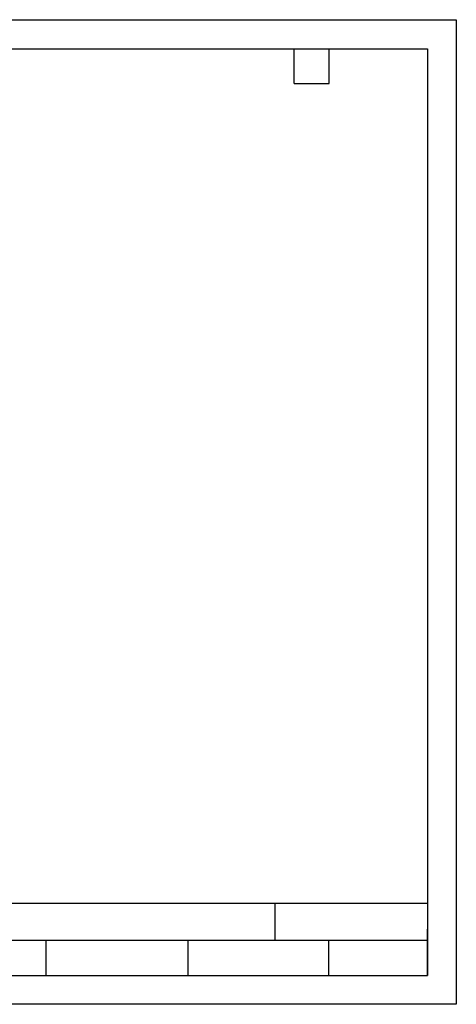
# Model space of a CAD drawing. Header units: millimetres. Extents: x 0 to 419, y 0 to 324.
# Tile 2 of 2: x 275 to 419, y 0 to 324. Entities that reach past the tile are written whole.
import ezdxf

# ---------------------------------------------------------------- set-up
doc = ezdxf.new("R2010")
doc.units = ezdxf.units.MM
doc.layers.add('TEXT', color=140, linetype='Continuous', lineweight=25)

msp = doc.modelspace()

# ---------------------------------------------------------------- linework, layer by layer
at = {"color": 7, "linetype": 'Continuous'}
for p, q in [((0, 323.85), (419.1, 323.85)), ((419.1, 323.85), (419.1, 0)), ((419.1, 0), (0, 0))]:
    msp.add_line(p, q, dxfattribs=at)
at = {"layer": 'TEXT'}
for p, q in [((9.52, 314.32), (409.57, 314.32)), ((365.76, 302.89), (365.76, 314.32)), ((377.19, 302.89), (377.19, 314.32)), ((409.57, 314.32), (409.57, 9.52)), ((365.76, 302.89), (377.19, 302.89)), ((409.57, 33.19), (9.52, 33.19)), ((359.36, 33.19), (359.36, 20.95)), ((409.57, 9.52), (409.57, 24.77)), ((409.57, 20.95), (9.52, 20.95)), ((283.95, 20.95), (283.95, 9.52)), ((330.7, 20.95), (330.7, 9.52)), ((377.02, 20.95), (377.02, 9.52)), ((9.52, 9.52), (409.57, 9.52))]:
    msp.add_line(p, q, dxfattribs=at)

doc.saveas('drawing.dxf')
